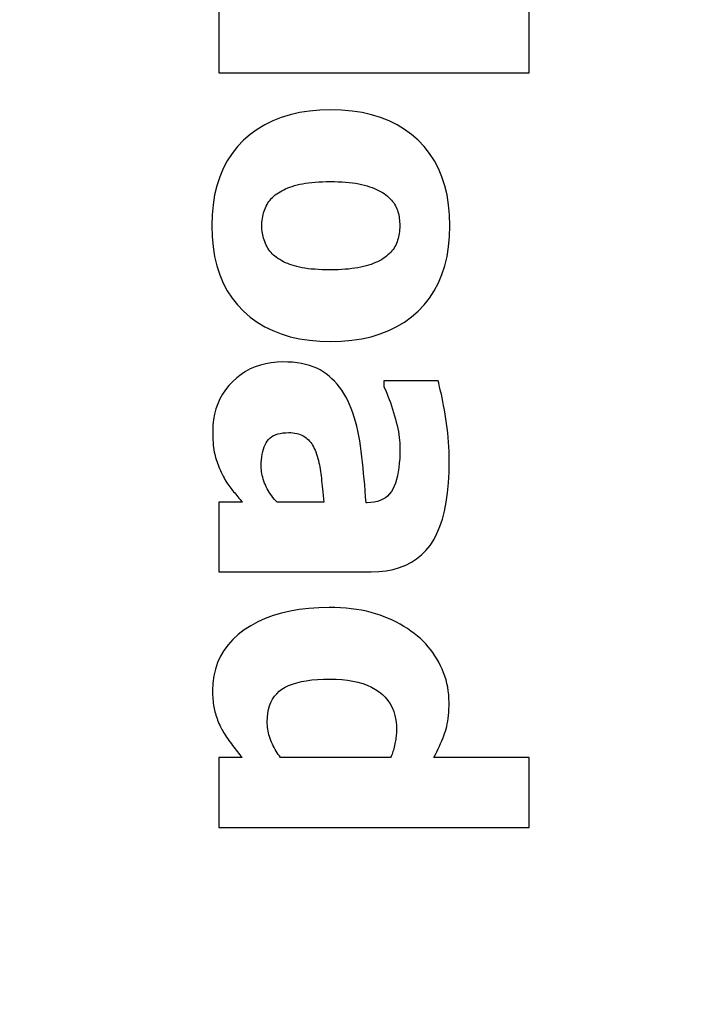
# Model space of a CAD drawing. Header units: millimetres. Extents: x -289 to 305, y -210 to 210.
# Tile 43 of 79: x -62.863 to -62.386, y 140.149 to 140.859. Entities that reach past the tile are written whole.
import ezdxf

# ---------------------------------------------------------------- set-up
doc = ezdxf.new("R2010")
doc.units = ezdxf.units.MM

# ---------------------------------------------------------------- blocks, each defined once
blk = doc.blocks.new('DTL0022')
at = {"color": 3, "linetype": 'Continuous'}
for p, q in [((-246.547745, -73.69165), (-246.547745, -74.39685)), ((-243.412766, -74.39685), (-243.412766, -73.69165)), ((-246.547745, -74.39685), (-243.412766, -74.39685)), ((-245.631226, -74.783813), (-245.731018, -74.799194)), ((-245.526718, -74.774658), (-245.631226, -74.783813)), ((-245.417465, -74.771484), (-245.526718, -74.774658)), ((-245.307083, -74.774658), (-245.417465, -74.771484)), ((-245.201599, -74.783813), (-245.307083, -74.774658)), ((-245.101013, -74.799194), (-245.201599, -74.783813)), ((-246.001953, -74.882202), (-246.082794, -74.922119)), ((-245.916367, -74.848388), (-246.001953, -74.882202)), ((-245.826065, -74.820678), (-245.916367, -74.848388)), ((-245.731018, -74.799194), (-245.826065, -74.820678)), ((-245.005325, -74.820678), (-245.101013, -74.799194)), ((-244.91452, -74.848388), (-245.005325, -74.820678)), ((-244.828629, -74.882202), (-244.91452, -74.848388)), ((-244.74762, -74.922119), (-244.828629, -74.882202)), ((-246.158905, -74.968139), (-246.230271, -75.020385)), ((-246.082794, -74.922119), (-246.158905, -74.968139)), ((-244.671509, -74.968139), (-244.74762, -74.922119)), ((-244.600296, -75.020385), (-244.671509, -74.968139)), ((-246.296906, -75.078735), (-246.357971, -75.1427)), ((-246.230271, -75.020385), (-246.296906, -75.078735)), ((-244.533981, -75.078735), (-244.600296, -75.020385)), ((-244.473313, -75.1427), (-244.533981, -75.078735)), ((-246.357971, -75.1427), (-246.412598, -75.211548)), ((-244.419022, -75.211548), (-244.473313, -75.1427)), ((-246.4608, -75.2854), (-246.502579, -75.364135)), ((-246.412598, -75.211548), (-246.4608, -75.2854)), ((-244.371124, -75.2854), (-244.419022, -75.211548)), ((-244.329605, -75.364135), (-244.371124, -75.2854)), ((-246.502579, -75.364135), (-246.537934, -75.447754)), ((-244.29448, -75.447754), (-244.329605, -75.364135)), ((-246.537934, -75.447754), (-246.566849, -75.536377)), ((-244.265732, -75.536377), (-244.29448, -75.447754)), ((-246.566849, -75.536377), (-246.58934, -75.629883)), ((-245.928772, -75.596801), (-245.910889, -75.586914)), ((-245.910889, -75.586914), (-245.891983, -75.577392)), ((-245.891983, -75.577392), (-245.87204, -75.568359)), ((-245.87204, -75.568359), (-245.851074, -75.559692)), ((-245.851074, -75.559692), (-245.829086, -75.551513)), ((-245.829086, -75.551513), (-245.806076, -75.543579)), ((-245.806076, -75.543579), (-245.782028, -75.536133)), ((-245.782028, -75.536133), (-245.756958, -75.529052)), ((-245.756958, -75.529052), (-245.73056, -75.522583)), ((-245.73056, -75.522583), (-245.702591, -75.516723)), ((-245.702591, -75.516723), (-245.67302, -75.511596)), ((-245.67302, -75.511596), (-245.641861, -75.507202)), ((-245.641861, -75.507202), (-245.609116, -75.503418)), ((-245.609116, -75.503418), (-245.574768, -75.500366)), ((-245.574768, -75.500366), (-245.538849, -75.497925)), ((-245.538849, -75.497925), (-245.501312, -75.496216)), ((-245.501312, -75.496216), (-245.462204, -75.495239)), ((-245.462204, -75.495239), (-245.421494, -75.494873)), ((-245.421494, -75.494873), (-245.380692, -75.495239)), ((-245.380692, -75.495239), (-245.341309, -75.496338)), ((-245.341309, -75.496338), (-245.30333, -75.498169)), ((-245.30333, -75.498169), (-245.266754, -75.50061)), ((-245.266754, -75.50061), (-245.231598, -75.503906)), ((-245.231598, -75.503906), (-245.197846, -75.507934)), ((-245.197846, -75.507934), (-245.165512, -75.512573)), ((-245.165512, -75.512573), (-245.134583, -75.518066)), ((-245.134583, -75.518066), (-245.105072, -75.52417)), ((-245.105072, -75.52417), (-245.076966, -75.531128)), ((-245.076966, -75.531128), (-245.050141, -75.538574)), ((-245.050141, -75.538574), (-245.024506, -75.546631)), ((-245.024506, -75.546631), (-245.000015, -75.555053)), ((-245.000015, -75.555053), (-244.976715, -75.563965)), ((-244.976715, -75.563965), (-244.954575, -75.573364)), ((-244.954575, -75.573364), (-244.933594, -75.583374)), ((-244.933594, -75.583374), (-244.913788, -75.59375)), ((-244.243378, -75.629883), (-244.265732, -75.536377)), ((-246.58934, -75.629883), (-246.605408, -75.728393)), ((-246.040512, -75.695556), (-246.02945, -75.681152)), ((-246.02945, -75.681152), (-246.017548, -75.667358)), ((-246.017548, -75.667358), (-246.004791, -75.654175)), ((-246.004791, -75.654175), (-245.991196, -75.641479)), ((-245.991196, -75.641479), (-245.976746, -75.629272)), ((-245.976746, -75.629272), (-245.961456, -75.617798)), ((-245.961456, -75.617798), (-245.945618, -75.607055)), ((-245.945618, -75.607055), (-245.928772, -75.596801)), ((-244.913788, -75.59375), (-244.895157, -75.604614)), ((-244.895157, -75.604614), (-244.877686, -75.615967)), ((-244.877686, -75.615967), (-244.861389, -75.627807)), ((-244.861389, -75.627807), (-244.845398, -75.640869)), ((-244.845398, -75.640869), (-244.830475, -75.654052)), ((-244.830475, -75.654052), (-244.81662, -75.667602)), ((-244.81662, -75.667602), (-244.803848, -75.681274)), ((-244.803848, -75.681274), (-244.79213, -75.695312)), ((-244.227417, -75.728393), (-244.243378, -75.629883)), ((-246.605408, -75.728393), (-246.615051, -75.831787)), ((-246.089356, -75.793335), (-246.083191, -75.775879)), ((-246.083191, -75.775879), (-246.076294, -75.758789)), ((-246.076294, -75.758789), (-246.068619, -75.742187)), ((-246.068619, -75.742187), (-246.060089, -75.726074)), ((-246.060089, -75.726074), (-246.05072, -75.710571)), ((-246.05072, -75.710571), (-246.040512, -75.695556)), ((-244.79213, -75.695312), (-244.781479, -75.709594)), ((-244.781479, -75.709594), (-244.771897, -75.723999)), ((-244.771897, -75.723999), (-244.763382, -75.738769)), ((-244.763382, -75.738769), (-244.755936, -75.753662)), ((-244.755936, -75.753662), (-244.749558, -75.768799)), ((-244.749558, -75.768799), (-244.744019, -75.784301)), ((-244.744019, -75.784301), (-244.739044, -75.800171)), ((-244.217835, -75.831787), (-244.227417, -75.728393)), ((-246.615051, -75.831787), (-246.618271, -75.940063)), ((-246.111115, -75.905761), (-246.109299, -75.886108)), ((-246.109299, -75.886108), (-246.106751, -75.866821)), ((-246.106751, -75.866821), (-246.103485, -75.8479)), ((-246.103485, -75.8479), (-246.099503, -75.829345)), ((-246.099503, -75.829345), (-246.094788, -75.811157)), ((-246.094788, -75.811157), (-246.089356, -75.793335)), ((-244.739044, -75.800171), (-244.734665, -75.816406)), ((-244.734665, -75.816406), (-244.730866, -75.833008)), ((-244.730866, -75.833008), (-244.727646, -75.849975)), ((-244.727646, -75.849975), (-244.725022, -75.867309)), ((-244.725022, -75.867309), (-244.722977, -75.884887)), ((-244.722977, -75.884887), (-244.721512, -75.902954)), ((-244.214646, -75.940063), (-244.217835, -75.831787)), ((-246.618271, -75.940063), (-246.615051, -76.049194)), ((-246.112564, -75.946167), (-246.112198, -75.925781)), ((-246.112198, -75.963134), (-246.112564, -75.946167)), ((-246.112198, -75.925781), (-246.111115, -75.905761)), ((-246.111115, -75.980102), (-246.112198, -75.963134)), ((-246.109299, -75.997192), (-246.111115, -75.980102)), ((-244.72168, -75.979492), (-244.723343, -75.998535)), ((-244.720688, -75.960083), (-244.72168, -75.979492)), ((-244.721512, -75.902954), (-244.720642, -75.921386)), ((-244.720352, -75.940063), (-244.720688, -75.960083)), ((-244.720642, -75.921386), (-244.720352, -75.940063)), ((-244.21785, -76.048828), (-244.214646, -75.940063)), ((-246.615051, -76.049194), (-246.605408, -76.153198)), ((-246.106751, -76.014282), (-246.109299, -75.997192)), ((-246.103485, -76.031494), (-246.106751, -76.014282)), ((-246.099503, -76.048828), (-246.103485, -76.031494)), ((-246.094788, -76.066162), (-246.099503, -76.048828)), ((-246.089356, -76.083496), (-246.094788, -76.066162)), ((-246.083191, -76.100952), (-246.089356, -76.083496)), ((-244.736633, -76.070312), (-244.741623, -76.087158)), ((-244.732315, -76.052978), (-244.736633, -76.070312)), ((-244.728653, -76.035278), (-244.732315, -76.052978)), ((-244.725662, -76.017212), (-244.728653, -76.035278)), ((-244.723343, -75.998535), (-244.725662, -76.017212)), ((-244.227493, -76.152588), (-244.21785, -76.048828)), ((-246.605408, -76.153198), (-246.58934, -76.252197)), ((-246.076294, -76.118408), (-246.083191, -76.100952)), ((-246.06868, -76.13562), (-246.076294, -76.118408)), ((-246.060333, -76.152099), (-246.06868, -76.13562)), ((-246.05127, -76.167846), (-246.060333, -76.152099)), ((-246.041474, -76.182861), (-246.05127, -76.167846)), ((-246.03096, -76.197265), (-246.041474, -76.182861)), ((-244.788407, -76.179687), (-244.799683, -76.193969)), ((-244.778168, -76.165161), (-244.788407, -76.179687)), ((-244.768952, -76.150268), (-244.778168, -76.165161)), ((-244.760758, -76.135009), (-244.768952, -76.150268)), ((-244.753586, -76.119384), (-244.760758, -76.135009)), ((-244.747284, -76.103515), (-244.753586, -76.119384)), ((-244.741623, -76.087158), (-244.747284, -76.103515)), ((-244.243561, -76.25122), (-244.227493, -76.152588)), ((-246.58934, -76.252197), (-246.566849, -76.346069)), ((-246.019715, -76.210937), (-246.03096, -76.197265)), ((-246.007752, -76.223877), (-246.019715, -76.210937)), ((-245.995056, -76.236084), (-246.007752, -76.223877)), ((-245.981644, -76.247558), (-245.995056, -76.236084)), ((-245.967499, -76.258423), (-245.981644, -76.247558)), ((-245.949814, -76.27063), (-245.967499, -76.258423)), ((-245.931427, -76.282226), (-245.949814, -76.27063)), ((-245.912338, -76.293213), (-245.931427, -76.282226)), ((-244.905823, -76.282837), (-244.924622, -76.293213)), ((-244.888107, -76.27185), (-244.905823, -76.282837)), ((-244.87146, -76.260498), (-244.888107, -76.27185)), ((-244.855042, -76.247802), (-244.87146, -76.260498)), ((-244.839661, -76.234863), (-244.855042, -76.247802)), ((-244.825302, -76.221557), (-244.839661, -76.234863)), ((-244.811981, -76.207885), (-244.825302, -76.221557)), ((-244.799683, -76.193969), (-244.811981, -76.207885)), ((-244.266052, -76.34497), (-244.243561, -76.25122)), ((-246.566849, -76.346069), (-246.537934, -76.434936)), ((-245.892548, -76.303589), (-245.912338, -76.293213)), ((-245.87204, -76.313354), (-245.892548, -76.303589)), ((-245.850846, -76.322509), (-245.87204, -76.313354)), ((-245.828934, -76.331054), (-245.850846, -76.322509)), ((-245.80632, -76.338989), (-245.828934, -76.331054)), ((-245.78299, -76.346435), (-245.80632, -76.338989)), ((-245.758972, -76.353149), (-245.78299, -76.346435)), ((-245.733658, -76.359253), (-245.758972, -76.353149)), ((-245.706467, -76.364746), (-245.733658, -76.359253)), ((-245.677399, -76.369629), (-245.706467, -76.364746)), ((-245.646454, -76.373779), (-245.677399, -76.369629)), ((-245.613648, -76.377319), (-245.646454, -76.373779)), ((-245.578964, -76.380249), (-245.613648, -76.377319)), ((-245.542404, -76.382446), (-245.578964, -76.380249)), ((-245.503983, -76.384033), (-245.542404, -76.382446)), ((-245.306687, -76.382324), (-245.343598, -76.384033)), ((-245.271103, -76.380005), (-245.306687, -76.382324)), ((-245.236893, -76.377075), (-245.271103, -76.380005)), ((-245.20401, -76.373413), (-245.236893, -76.377075)), ((-245.172501, -76.36914), (-245.20401, -76.373413)), ((-245.142319, -76.364135), (-245.172501, -76.36914)), ((-245.11351, -76.358398), (-245.142319, -76.364135)), ((-245.086029, -76.352173), (-245.11351, -76.358398)), ((-245.059769, -76.345215), (-245.086029, -76.352173)), ((-245.034577, -76.337768), (-245.059769, -76.345215)), ((-245.010452, -76.329956), (-245.034577, -76.337768)), ((-244.987381, -76.321533), (-245.010452, -76.329956)), ((-244.965393, -76.312622), (-244.987381, -76.321533)), ((-244.944473, -76.303222), (-244.965393, -76.312622)), ((-244.924622, -76.293213), (-244.944473, -76.303222)), ((-244.294983, -76.433716), (-244.266052, -76.34497)), ((-246.537934, -76.434936), (-246.502579, -76.518799)), ((-245.463669, -76.385009), (-245.503983, -76.384033)), ((-245.421494, -76.385376), (-245.463669, -76.385009)), ((-245.381867, -76.385009), (-245.421494, -76.385376)), ((-245.343598, -76.384033), (-245.381867, -76.385009)), ((-244.330322, -76.517456), (-244.294983, -76.433716)), ((-246.502579, -76.518799), (-246.4608, -76.597534)), ((-244.372101, -76.596191), (-244.330322, -76.517456)), ((-246.4608, -76.597534), (-246.412598, -76.671264)), ((-246.412598, -76.671264), (-246.357971, -76.739868)), ((-244.474945, -76.738647), (-244.420304, -76.669922)), ((-244.420304, -76.669922), (-244.372101, -76.596191)), ((-246.357971, -76.739868), (-246.296906, -76.803467)), ((-244.535996, -76.80249), (-244.474945, -76.738647)), ((-246.296906, -76.803467), (-246.230271, -76.86145)), ((-246.230271, -76.86145), (-246.158905, -76.91333)), ((-244.674088, -76.912719), (-244.602661, -76.860595)), ((-244.602661, -76.860595), (-244.535996, -76.80249)), ((-246.158905, -76.91333), (-246.082794, -76.959106)), ((-246.082794, -76.959106), (-246.001953, -76.998779)), ((-244.831284, -76.998413), (-244.750305, -76.958618)), ((-244.750305, -76.958618), (-244.674088, -76.912719)), ((-246.001953, -76.998779), (-245.916367, -77.032348)), ((-245.916367, -77.032348), (-245.826065, -77.059814)), ((-245.826065, -77.059814), (-245.731018, -77.081176)), ((-245.10289, -77.081176), (-245.007569, -77.059692)), ((-245.007569, -77.059692), (-244.917038, -77.032104)), ((-244.917038, -77.032104), (-244.831284, -76.998413)), ((-245.731018, -77.081176), (-245.631226, -77.096435)), ((-245.631226, -77.096435), (-245.526718, -77.105591)), ((-245.526718, -77.105591), (-245.417465, -77.108642)), ((-245.417465, -77.108642), (-245.307831, -77.105591)), ((-245.307831, -77.105591), (-245.202973, -77.096435)), ((-245.202973, -77.096435), (-245.10289, -77.081176)), ((-246.179047, -77.363769), (-246.228775, -77.38562)), ((-246.127228, -77.345947), (-246.179047, -77.363769)), ((-246.073319, -77.332031), (-246.127228, -77.345947)), ((-246.017304, -77.322143), (-246.073319, -77.332031)), ((-245.959198, -77.316162), (-246.017304, -77.322143)), ((-245.898987, -77.314209), (-245.959198, -77.316162)), ((-245.849594, -77.315185), (-245.898987, -77.314209)), ((-245.802124, -77.318237), (-245.849594, -77.315185)), ((-245.756592, -77.323242), (-245.802124, -77.318237)), ((-245.712982, -77.330322), (-245.756592, -77.323242)), ((-245.671326, -77.339355), (-245.712982, -77.330322)), ((-245.631592, -77.350464), (-245.671326, -77.339355)), ((-245.593796, -77.363525), (-245.631592, -77.350464)), ((-245.557938, -77.378662), (-245.593796, -77.363525)), ((-246.365372, -77.474975), (-246.406723, -77.512695)), ((-246.32193, -77.441162), (-246.365372, -77.474975)), ((-246.276398, -77.411377), (-246.32193, -77.441162)), ((-246.228775, -77.38562), (-246.276398, -77.411377)), ((-245.524002, -77.395752), (-245.557938, -77.378662)), ((-245.492005, -77.414917), (-245.524002, -77.395752)), ((-245.461624, -77.435913), (-245.492005, -77.414917)), ((-245.432526, -77.45874), (-245.461624, -77.435913)), ((-245.404724, -77.483398), (-245.432526, -77.45874)), ((-246.444992, -77.553344), (-246.479248, -77.596069)), ((-246.406723, -77.512695), (-246.444992, -77.553344)), ((-245.37822, -77.509643), (-245.404724, -77.483398)), ((-245.352982, -77.537842), (-245.37822, -77.509643)), ((-245.329056, -77.567749), (-245.352982, -77.537842)), ((-245.306412, -77.599365), (-245.329056, -77.567749)), ((-244.333512, -77.50354), (-244.879517, -77.50354)), ((-244.879517, -77.50354), (-244.879517, -77.563965)), ((-244.879517, -77.563965), (-244.865662, -77.595947)), ((-244.327362, -77.525879), (-244.333512, -77.50354)), ((-244.320984, -77.550659), (-244.327362, -77.525879)), ((-244.314377, -77.578003), (-244.320984, -77.550659)), ((-246.509476, -77.640869), (-246.53566, -77.687744)), ((-246.479248, -77.596069), (-246.509476, -77.640869)), ((-245.28505, -77.632812), (-245.306412, -77.599365)), ((-245.264984, -77.668091), (-245.28505, -77.632812)), ((-245.246201, -77.705078), (-245.264984, -77.668091)), ((-244.865662, -77.595947), (-244.85231, -77.628051)), ((-244.85231, -77.628051), (-244.839478, -77.660278)), ((-244.839478, -77.660278), (-244.827133, -77.692627)), ((-244.307556, -77.608032), (-244.314377, -77.578003)), ((-244.300522, -77.640625), (-244.307556, -77.608032)), ((-244.293259, -77.675659), (-244.300522, -77.640625)), ((-246.557831, -77.736572), (-246.575958, -77.787475)), ((-246.53566, -77.687744), (-246.557831, -77.736572)), ((-245.228241, -77.74414), (-245.246201, -77.705078)), ((-245.211395, -77.784546), (-245.228241, -77.74414)), ((-244.827133, -77.692627), (-244.815293, -77.725219)), ((-244.815293, -77.725219), (-244.803955, -77.757934)), ((-244.803955, -77.757934), (-244.793137, -77.790771)), ((-244.285767, -77.713379), (-244.293259, -77.675659)), ((-244.278061, -77.753784), (-244.285767, -77.713379)), ((-244.270142, -77.796631), (-244.278061, -77.753784)), ((-246.590058, -77.840332), (-246.600128, -77.895263)), ((-246.575958, -77.787475), (-246.590058, -77.840332)), ((-245.195679, -77.82666), (-245.211395, -77.784546)), ((-245.181091, -77.870117), (-245.195679, -77.82666)), ((-245.167633, -77.915039), (-245.181091, -77.870117)), ((-244.793137, -77.790771), (-244.782807, -77.823852)), ((-244.782807, -77.823852), (-244.77298, -77.857055)), ((-244.77298, -77.857055), (-244.763672, -77.890381)), ((-244.261994, -77.842041), (-244.270142, -77.796631)), ((-244.254135, -77.888794), (-244.261994, -77.842041)), ((-246.606186, -77.95227), (-246.6082, -78.011352)), ((-246.600128, -77.895263), (-246.606186, -77.95227)), ((-245.155304, -77.961548), (-245.167633, -77.915039)), ((-245.144104, -78.009521), (-245.155304, -77.961548)), ((-244.763672, -77.890381), (-244.755051, -77.923462)), ((-244.755051, -77.923462), (-244.747345, -77.955566)), ((-244.747345, -77.955566), (-244.740555, -77.986938)), ((-244.247116, -77.935669), (-244.254135, -77.888794)), ((-244.240921, -77.982666), (-244.247116, -77.935669)), ((-246.6082, -78.011352), (-246.607956, -78.042846)), ((-246.607956, -78.042846), (-246.607224, -78.072876)), ((-246.031403, -78.082275), (-246.014527, -78.069336)), ((-246.014527, -78.069336), (-245.995667, -78.058227)), ((-245.995667, -78.058227), (-245.974793, -78.048828)), ((-245.974793, -78.048828), (-245.951935, -78.041137)), ((-245.951935, -78.041137), (-245.927094, -78.035156)), ((-245.927094, -78.035156), (-245.900238, -78.030883)), ((-245.900238, -78.030883), (-245.871399, -78.02832)), ((-245.871399, -78.02832), (-245.840561, -78.027466)), ((-245.840561, -78.027466), (-245.819245, -78.027954)), ((-245.819245, -78.027954), (-245.798783, -78.029419)), ((-245.798783, -78.029419), (-245.77919, -78.031982)), ((-245.77919, -78.031982), (-245.760452, -78.035644)), ((-245.760452, -78.035644), (-245.7426, -78.040283)), ((-245.7426, -78.040283), (-245.725601, -78.045898)), ((-245.725601, -78.045898), (-245.709473, -78.052612)), ((-245.709473, -78.052612), (-245.694214, -78.060302)), ((-245.694214, -78.060302), (-245.67981, -78.069092)), ((-245.67981, -78.069092), (-245.66629, -78.078735)), ((-245.134018, -78.05896), (-245.144104, -78.009521)), ((-245.125076, -78.109985), (-245.134018, -78.05896)), ((-244.740555, -77.986938), (-244.73465, -78.017456)), ((-244.73465, -78.017456), (-244.729675, -78.047119)), ((-244.729675, -78.047119), (-244.725586, -78.075805)), ((-244.23555, -78.029663), (-244.240921, -77.982666)), ((-244.231018, -78.076782), (-244.23555, -78.029663)), ((-246.607224, -78.072876), (-246.606018, -78.101562)), ((-246.606018, -78.101562), (-246.604325, -78.128784)), ((-246.604325, -78.128784), (-246.602143, -78.154541)), ((-246.602143, -78.154541), (-246.599487, -78.178955)), ((-246.089478, -78.171753), (-246.080567, -78.150512)), ((-246.080567, -78.150512), (-246.070465, -78.130981)), ((-246.070465, -78.130981), (-246.059174, -78.113037)), ((-246.059174, -78.113037), (-246.04628, -78.096801)), ((-246.04628, -78.096801), (-246.031403, -78.082275)), ((-245.66629, -78.078735), (-245.653519, -78.089477)), ((-245.653519, -78.089477), (-245.641419, -78.100952)), ((-245.641419, -78.100952), (-245.62999, -78.113281)), ((-245.62999, -78.113281), (-245.619217, -78.126465)), ((-245.619217, -78.126465), (-245.609116, -78.140503)), ((-245.609116, -78.140503), (-245.599671, -78.155273)), ((-245.599671, -78.155273), (-245.590897, -78.17102)), ((-245.590897, -78.17102), (-245.582794, -78.187378)), ((-245.117264, -78.162353), (-245.125076, -78.109985)), ((-245.110169, -78.215942), (-245.117264, -78.162353)), ((-244.725586, -78.075805), (-244.722412, -78.103759)), ((-244.722412, -78.103759), (-244.720154, -78.130859)), ((-244.720154, -78.130859), (-244.718796, -78.157104)), ((-244.718796, -78.157104), (-244.718338, -78.182495)), ((-244.227295, -78.124023), (-244.231018, -78.076782)), ((-244.224396, -78.171264), (-244.227295, -78.124023)), ((-246.599487, -78.178955), (-246.596344, -78.201904)), ((-246.596344, -78.201904), (-246.592728, -78.223388)), ((-246.592728, -78.223388), (-246.588608, -78.24353)), ((-246.588608, -78.24353), (-246.584015, -78.262085)), ((-246.584015, -78.262085), (-246.578964, -78.280151)), ((-246.113251, -78.272949), (-246.109101, -78.245117)), ((-246.109101, -78.245117), (-246.103745, -78.219116)), ((-246.103745, -78.219116), (-246.097214, -78.19458)), ((-246.097214, -78.19458), (-246.089478, -78.171753)), ((-245.582794, -78.187378), (-245.575348, -78.204712)), ((-245.575348, -78.204712), (-245.568573, -78.2229)), ((-245.568573, -78.2229), (-245.561173, -78.244262)), ((-245.561173, -78.244262), (-245.55426, -78.265747)), ((-245.55426, -78.265747), (-245.547867, -78.287231)), ((-245.103394, -78.270385), (-245.110169, -78.215942)), ((-245.096955, -78.325561), (-245.103394, -78.270385)), ((-244.719055, -78.236328), (-244.721192, -78.287475)), ((-244.718338, -78.182495), (-244.719055, -78.236328)), ((-244.222336, -78.218628), (-244.224396, -78.171264)), ((-244.2211, -78.265991), (-244.222336, -78.218628)), ((-244.220688, -78.313476), (-244.2211, -78.265991)), ((-246.578964, -78.280151), (-246.573456, -78.298217)), ((-246.573456, -78.298217), (-246.56752, -78.316406)), ((-246.56752, -78.316406), (-246.561127, -78.334717)), ((-246.561127, -78.334717), (-246.554306, -78.353027)), ((-246.554306, -78.353027), (-246.547028, -78.371582)), ((-246.118607, -78.365844), (-246.118012, -78.333252)), ((-246.118179, -78.384521), (-246.118607, -78.365844)), ((-246.118012, -78.333252), (-246.116226, -78.302246)), ((-246.116226, -78.302246), (-246.113251, -78.272949)), ((-245.547867, -78.287231), (-245.541977, -78.30896)), ((-245.541977, -78.30896), (-245.536591, -78.330688)), ((-245.536591, -78.330688), (-245.531693, -78.352417)), ((-245.531693, -78.352417), (-245.527313, -78.374267)), ((-245.09082, -78.381592), (-245.096955, -78.325561)), ((-244.724777, -78.335693), (-244.729782, -78.381347)), ((-244.721192, -78.287475), (-244.724777, -78.335693)), ((-244.222626, -78.427246), (-244.220688, -78.313476)), ((-246.547028, -78.371582), (-246.539307, -78.390136)), ((-246.539307, -78.390136), (-246.531143, -78.408813)), ((-246.531143, -78.408813), (-246.522553, -78.427612)), ((-246.522553, -78.427612), (-246.513504, -78.446533)), ((-246.513504, -78.446533), (-246.50383, -78.465454)), ((-246.50383, -78.465454), (-246.494156, -78.483642)), ((-246.116913, -78.403076), (-246.118179, -78.384521)), ((-246.114792, -78.421875), (-246.116913, -78.403076)), ((-246.111832, -78.440674), (-246.114792, -78.421875)), ((-246.108032, -78.459594), (-246.111832, -78.440674)), ((-246.103378, -78.478515), (-246.108032, -78.459594)), ((-245.527313, -78.374267), (-245.523438, -78.39624)), ((-245.523438, -78.39624), (-245.520065, -78.418335)), ((-245.520065, -78.418335), (-245.517197, -78.440429)), ((-245.517197, -78.440429), (-245.514527, -78.463257)), ((-245.514527, -78.463257), (-245.511749, -78.487549)), ((-245.085022, -78.438476), (-245.09082, -78.381592)), ((-245.079544, -78.496093), (-245.085022, -78.438476)), ((-244.74408, -78.464111), (-244.753388, -78.501342)), ((-244.736221, -78.424072), (-244.74408, -78.464111)), ((-244.729782, -78.381347), (-244.736221, -78.424072)), ((-244.228455, -78.534546), (-244.222626, -78.427246)), ((-246.494156, -78.483642), (-246.484482, -78.500976)), ((-246.484482, -78.500976), (-246.474823, -78.517578)), ((-246.474823, -78.517578), (-246.465149, -78.533325)), ((-246.465149, -78.533325), (-246.455475, -78.54834)), ((-246.455475, -78.54834), (-246.445801, -78.562622)), ((-246.445801, -78.562622), (-246.436127, -78.57605)), ((-246.09787, -78.49768), (-246.103378, -78.478515)), ((-246.091522, -78.516723), (-246.09787, -78.49768)), ((-246.084336, -78.53601), (-246.091522, -78.516723)), ((-246.076294, -78.555298), (-246.084336, -78.53601)), ((-246.06749, -78.574463), (-246.076294, -78.555298)), ((-245.511749, -78.487549), (-245.508881, -78.513061)), ((-245.508881, -78.513061), (-245.505905, -78.540039)), ((-245.505905, -78.540039), (-245.502838, -78.568359)), ((-245.502838, -78.568359), (-245.499664, -78.598022)), ((-245.074387, -78.554443), (-245.079544, -78.496093)), ((-245.06955, -78.613769), (-245.074387, -78.554443)), ((-244.776276, -78.567627), (-244.789856, -78.596557)), ((-244.764115, -78.535888), (-244.776276, -78.567627)), ((-244.753388, -78.501342), (-244.764115, -78.535888)), ((-244.23819, -78.635498), (-244.228455, -78.534546)), ((-246.436127, -78.57605), (-246.426468, -78.588745)), ((-246.426468, -78.588745), (-246.416794, -78.600586)), ((-246.416794, -78.600586), (-246.406998, -78.612304)), ((-246.406998, -78.612304), (-246.396958, -78.624145)), ((-246.396958, -78.624145), (-246.386688, -78.636474)), ((-246.386688, -78.636474), (-246.376175, -78.648925)), ((-246.376175, -78.648925), (-246.365418, -78.661865)), ((-246.365418, -78.661865), (-246.354416, -78.674926)), ((-246.057999, -78.593261), (-246.06749, -78.574463)), ((-246.047821, -78.611694), (-246.057999, -78.593261)), ((-246.036972, -78.62976), (-246.047821, -78.611694)), ((-246.025421, -78.647461), (-246.036972, -78.62976)), ((-246.013184, -78.664795), (-246.025421, -78.647461)), ((-246.000275, -78.681762), (-246.013184, -78.664795)), ((-245.499664, -78.598022), (-245.496384, -78.62915)), ((-245.496384, -78.62915), (-245.493012, -78.661621)), ((-245.493012, -78.661621), (-245.489548, -78.695434)), ((-245.065033, -78.673706), (-245.06955, -78.613769)), ((-244.843201, -78.666992), (-244.865616, -78.684936)), ((-244.823105, -78.64624), (-244.843201, -78.666992)), ((-244.805329, -78.622802), (-244.823105, -78.64624)), ((-244.789856, -78.596557), (-244.805329, -78.622802)), ((-244.251801, -78.730224), (-244.23819, -78.635498)), ((-246.307999, -78.730591), (-246.547745, -78.730591)), ((-246.547745, -78.730591), (-246.547745, -79.431762)), ((-246.354416, -78.674926), (-246.34317, -78.688354)), ((-246.34317, -78.688354), (-246.33168, -78.702148)), ((-246.33168, -78.702148), (-246.319962, -78.716186)), ((-246.319962, -78.716186), (-246.307999, -78.730591)), ((-245.986679, -78.698364), (-246.000275, -78.681762)), ((-245.972397, -78.714721), (-245.986679, -78.698364)), ((-245.957428, -78.730591), (-245.972397, -78.714721)), ((-245.485962, -78.730591), (-245.957428, -78.730591)), ((-245.489548, -78.695434), (-245.485962, -78.730591)), ((-245.060852, -78.734619), (-245.065033, -78.673706)), ((-245.048752, -78.734619), (-245.060852, -78.734619)), ((-245.012436, -78.733276), (-245.048752, -78.734619)), ((-244.97844, -78.729126), (-245.012436, -78.733276)), ((-244.946762, -78.722168), (-244.97844, -78.729126)), ((-244.917389, -78.712524), (-244.946762, -78.722168)), ((-244.890351, -78.700073), (-244.917389, -78.712524)), ((-244.865616, -78.684936), (-244.890351, -78.700073)), ((-244.269287, -78.818481), (-244.251801, -78.730224)), ((-244.29068, -78.90039), (-244.269287, -78.818481)), ((-244.315949, -78.976074), (-244.29068, -78.90039)), ((-244.378174, -79.108154), (-244.345123, -79.045288)), ((-244.345123, -79.045288), (-244.315949, -78.976074)), ((-244.415116, -79.164795), (-244.378174, -79.108154)), ((-244.550171, -79.300903), (-244.501068, -79.260864)), ((-244.501068, -79.260864), (-244.45604, -79.215454)), ((-244.45604, -79.215454), (-244.415116, -79.164795)), ((-244.66066, -79.36499), (-244.603378, -79.335571)), ((-244.603378, -79.335571), (-244.550171, -79.300903)), ((-246.547745, -79.431762), (-245.008469, -79.431762)), ((-245.008469, -79.431762), (-244.930725, -79.429077)), ((-244.930725, -79.429077), (-244.857071, -79.42102)), ((-244.857071, -79.42102), (-244.787506, -79.407715)), ((-244.787506, -79.407715), (-244.722046, -79.389038)), ((-244.722046, -79.389038), (-244.66066, -79.36499)), ((-245.915619, -79.848755), (-245.999085, -79.873535)), ((-245.827835, -79.828491), (-245.915619, -79.848755)), ((-245.735733, -79.812622), (-245.827835, -79.828491)), ((-245.639328, -79.801391), (-245.735733, -79.812622)), ((-245.538605, -79.794677), (-245.639328, -79.801391)), ((-245.433579, -79.792358), (-245.538605, -79.794677)), ((-245.375138, -79.793091), (-245.433579, -79.792358)), ((-245.318253, -79.79541), (-245.375138, -79.793091)), ((-245.262955, -79.799194), (-245.318253, -79.79541)), ((-245.209213, -79.804565), (-245.262955, -79.799194)), ((-245.157059, -79.811523), (-245.209213, -79.804565)), ((-245.106461, -79.819946), (-245.157059, -79.811523)), ((-245.057434, -79.829834), (-245.106461, -79.819946)), ((-245.009995, -79.841308), (-245.057434, -79.829834)), ((-244.964112, -79.85437), (-245.009995, -79.841308)), ((-244.919815, -79.868896), (-244.964112, -79.85437)), ((-246.153092, -79.936767), (-246.223633, -79.975097)), ((-246.078247, -79.902954), (-246.153092, -79.936767)), ((-245.999085, -79.873535), (-246.078247, -79.902954)), ((-244.876862, -79.884765), (-244.919815, -79.868896)), ((-244.835037, -79.901855), (-244.876862, -79.884765)), ((-244.794327, -79.920166), (-244.835037, -79.901855)), ((-244.754761, -79.939575), (-244.794327, -79.920166)), ((-244.716324, -79.960083), (-244.754761, -79.939575)), ((-246.289856, -80.018066), (-246.350723, -80.064697)), ((-246.223633, -79.975097), (-246.289856, -80.018066)), ((-244.679001, -79.981811), (-244.716324, -79.960083)), ((-244.642822, -80.00476), (-244.679001, -79.981811)), ((-244.607758, -80.028808), (-244.642822, -80.00476)), ((-244.573837, -80.054077), (-244.607758, -80.028808)), ((-244.541031, -80.080444), (-244.573837, -80.054077)), ((-246.405182, -80.114746), (-246.453232, -80.167968)), ((-246.350723, -80.064697), (-246.405182, -80.114746)), ((-244.512238, -80.105591), (-244.541031, -80.080444)), ((-244.484665, -80.131714), (-244.512238, -80.105591)), ((-244.458313, -80.158935), (-244.484665, -80.131714)), ((-246.494888, -80.224365), (-246.530121, -80.283935)), ((-246.453232, -80.167968), (-246.494888, -80.224365)), ((-244.433197, -80.187133), (-244.458313, -80.158935)), ((-244.409317, -80.21643), (-244.433197, -80.187133)), ((-244.386658, -80.246826), (-244.409317, -80.21643)), ((-244.365235, -80.278198), (-244.386658, -80.246826)), ((-246.55896, -80.346801), (-246.581375, -80.412964)), ((-246.530121, -80.283935), (-246.55896, -80.346801)), ((-244.345032, -80.310669), (-244.365235, -80.278198)), ((-244.326065, -80.344116), (-244.345032, -80.310669)), ((-244.308335, -80.378662), (-244.326065, -80.344116)), ((-246.581375, -80.412964), (-246.597397, -80.482177)), ((-244.292053, -80.41394), (-244.308335, -80.378662)), ((-244.277497, -80.449585), (-244.292053, -80.41394)), ((-244.264664, -80.485595), (-244.277497, -80.449585)), ((-246.60701, -80.554809), (-246.610214, -80.630493)), ((-246.597397, -80.482177), (-246.60701, -80.554809)), ((-245.802933, -80.563476), (-245.760132, -80.550293)), ((-245.760132, -80.550293), (-245.713638, -80.539062)), ((-245.713638, -80.539062), (-245.663422, -80.529907)), ((-245.663422, -80.529907), (-245.609513, -80.522827)), ((-245.609513, -80.522827), (-245.55188, -80.5177)), ((-245.55188, -80.5177), (-245.490555, -80.514648)), ((-245.490555, -80.514648), (-245.425522, -80.513672)), ((-245.425522, -80.513672), (-245.363266, -80.514892)), ((-245.363266, -80.514892), (-245.303833, -80.518799)), ((-245.303833, -80.518799), (-245.247208, -80.525146)), ((-245.247208, -80.525146), (-245.193421, -80.534179)), ((-245.193421, -80.534179), (-245.142441, -80.545654)), ((-245.142441, -80.545654), (-245.094284, -80.559692)), ((-244.253525, -80.522094), (-244.264664, -80.485595)), ((-244.24411, -80.55896), (-244.253525, -80.522094)), ((-246.610214, -80.630493), (-246.610001, -80.653198)), ((-246.610001, -80.653198), (-246.609406, -80.675171)), ((-245.962738, -80.661133), (-245.937393, -80.636963)), ((-245.937393, -80.636963), (-245.909073, -80.615356)), ((-245.909073, -80.615356), (-245.877396, -80.596069)), ((-245.877396, -80.596069), (-245.842011, -80.578735)), ((-245.842011, -80.578735), (-245.802933, -80.563476)), ((-245.094284, -80.559692), (-245.048966, -80.576294)), ((-245.048966, -80.576294), (-245.006455, -80.595581)), ((-245.006455, -80.595581), (-244.966751, -80.617309)), ((-244.966751, -80.617309), (-244.929886, -80.641601)), ((-244.929886, -80.641601), (-244.896195, -80.668457)), ((-244.236405, -80.596313), (-244.24411, -80.55896)), ((-244.230408, -80.633911), (-244.236405, -80.596313)), ((-244.22612, -80.671997), (-244.230408, -80.633911)), ((-246.609406, -80.675171), (-246.608399, -80.696533)), ((-246.608399, -80.696533), (-246.60698, -80.717163)), ((-246.60698, -80.717163), (-246.605179, -80.737304)), ((-246.605179, -80.737304), (-246.602951, -80.756714)), ((-246.034302, -80.782837), (-246.020889, -80.748657)), ((-246.020889, -80.748657), (-246.004486, -80.716919)), ((-246.004486, -80.716919), (-245.985108, -80.687744)), ((-245.985108, -80.687744), (-245.962738, -80.661133)), ((-244.896195, -80.668457), (-244.866059, -80.697754)), ((-244.866059, -80.697754), (-244.839462, -80.729736)), ((-244.839462, -80.729736), (-244.816422, -80.764038)), ((-244.223557, -80.710449), (-244.22612, -80.671997)), ((-244.222702, -80.749389), (-244.223557, -80.710449)), ((-244.223068, -80.784179), (-244.222702, -80.749389)), ((-246.602951, -80.756714), (-246.600342, -80.775512)), ((-246.600342, -80.775512), (-246.597321, -80.793579)), ((-246.597321, -80.793579), (-246.593888, -80.811157)), ((-246.593888, -80.811157), (-246.590058, -80.828003)), ((-246.590058, -80.828003), (-246.585831, -80.844482)), ((-246.585831, -80.844482), (-246.581192, -80.861084)), ((-246.0522, -80.858764), (-246.044739, -80.81958)), ((-246.044739, -80.81958), (-246.034302, -80.782837)), ((-244.816422, -80.764038), (-244.796906, -80.801025)), ((-244.796906, -80.801025), (-244.78096, -80.840454)), ((-244.78096, -80.840454), (-244.76854, -80.882446)), ((-244.228668, -80.881103), (-244.226059, -80.850097)), ((-244.226059, -80.850097), (-244.224198, -80.817749)), ((-244.224198, -80.817749), (-244.223068, -80.784179)), ((-246.581192, -80.861084), (-246.576157, -80.877685)), ((-246.576157, -80.877685), (-246.570725, -80.894409)), ((-246.570725, -80.894409), (-246.564881, -80.91101)), ((-246.564881, -80.91101), (-246.558624, -80.927856)), ((-246.558624, -80.927856), (-246.551987, -80.94458)), ((-246.551987, -80.94458), (-246.544937, -80.961425)), ((-246.058167, -80.944824), (-246.056671, -80.900512)), ((-246.0578, -80.963379), (-246.058167, -80.944824)), ((-246.056671, -80.900512), (-246.0522, -80.858764)), ((-244.76854, -80.882446), (-244.759674, -80.92688)), ((-244.759674, -80.92688), (-244.754364, -80.973877)), ((-244.240967, -80.966552), (-244.236115, -80.939331)), ((-244.236115, -80.939331), (-244.232025, -80.910766)), ((-244.232025, -80.910766), (-244.228668, -80.881103)), ((-246.544937, -80.961425), (-246.537476, -80.978271)), ((-246.537476, -80.978271), (-246.529617, -80.995239)), ((-246.529617, -80.995239), (-246.522843, -81.008667)), ((-246.522843, -81.008667), (-246.515427, -81.022583)), ((-246.515427, -81.022583), (-246.50737, -81.036987)), ((-246.50737, -81.036987), (-246.498673, -81.051758)), ((-246.056717, -80.981933), (-246.0578, -80.963379)), ((-246.054901, -81.00061), (-246.056717, -80.981933)), ((-246.052353, -81.019287), (-246.054901, -81.00061)), ((-246.049088, -81.037964), (-246.052353, -81.019287)), ((-246.045105, -81.056762), (-246.049088, -81.037964)), ((-244.754364, -80.973877), (-244.752579, -81.023437)), ((-244.753266, -81.048584), (-244.75412, -81.061889)), ((-244.752762, -81.035766), (-244.753266, -81.048584)), ((-244.752579, -81.023437), (-244.752762, -81.035766)), ((-244.267838, -81.063598), (-244.259979, -81.040527)), ((-244.259979, -81.040527), (-244.252884, -81.01709)), ((-244.252884, -81.01709), (-244.246552, -80.992431)), ((-244.246552, -80.992431), (-244.240967, -80.966552)), ((-246.498673, -81.051758), (-246.489319, -81.067016)), ((-246.489319, -81.067016), (-246.479325, -81.082641)), ((-246.479325, -81.082641), (-246.468689, -81.098633)), ((-246.468689, -81.098633), (-246.457413, -81.115112)), ((-246.457413, -81.115112), (-246.445481, -81.131958)), ((-246.445481, -81.131958), (-246.432907, -81.149292)), ((-246.432907, -81.149292), (-246.42009, -81.166626)), ((-246.04039, -81.075561), (-246.045105, -81.056762)), ((-246.034943, -81.09436), (-246.04039, -81.075561)), ((-246.028778, -81.113281), (-246.034943, -81.09436)), ((-246.021897, -81.132202), (-246.028778, -81.113281)), ((-246.014374, -81.151001), (-246.021897, -81.132202)), ((-244.76355, -81.13562), (-244.766464, -81.151733)), ((-244.760971, -81.119873), (-244.76355, -81.13562)), ((-244.758759, -81.104614), (-244.760971, -81.119873)), ((-244.756867, -81.089843), (-244.758759, -81.104614)), ((-244.755325, -81.075561), (-244.756867, -81.089843)), ((-244.75412, -81.061889), (-244.755325, -81.075561)), ((-244.307572, -81.163696), (-244.296402, -81.137573)), ((-244.296402, -81.137573), (-244.286057, -81.112182)), ((-244.286057, -81.112182), (-244.276535, -81.087524)), ((-244.276535, -81.087524), (-244.267838, -81.063598)), ((-246.42009, -81.166626), (-246.40744, -81.183593)), ((-246.40744, -81.183593), (-246.394943, -81.200195)), ((-246.394943, -81.200195), (-246.382614, -81.216308)), ((-246.382614, -81.216308), (-246.370453, -81.232177)), ((-246.370453, -81.232177), (-246.358444, -81.247558)), ((-246.358444, -81.247558), (-246.346588, -81.262573)), ((-246.006348, -81.169433), (-246.014374, -81.151001)), ((-245.997772, -81.1875), (-246.006348, -81.169433)), ((-245.988693, -81.205322), (-245.997772, -81.1875)), ((-245.97908, -81.2229), (-245.988693, -81.205322)), ((-245.968949, -81.23999), (-245.97908, -81.2229)), ((-245.958283, -81.256836), (-245.968949, -81.23999)), ((-244.789108, -81.244995), (-244.793534, -81.258423)), ((-244.784867, -81.230957), (-244.789108, -81.244995)), ((-244.780808, -81.216308), (-244.784867, -81.230957)), ((-244.776932, -81.20105), (-244.780808, -81.216308)), ((-244.773224, -81.185058), (-244.776932, -81.20105)), ((-244.769715, -81.168457), (-244.773224, -81.185058)), ((-244.766464, -81.151733), (-244.769715, -81.168457)), ((-244.36052, -81.275634), (-244.346039, -81.24646)), ((-244.346039, -81.24646), (-244.332398, -81.218139)), ((-244.332398, -81.218139), (-244.319565, -81.190551)), ((-244.319565, -81.190551), (-244.307572, -81.163696)), ((-246.312027, -81.30542), (-246.547745, -81.30542)), ((-246.547745, -81.30542), (-246.547745, -82.01062)), ((-246.346588, -81.262573), (-246.334915, -81.277343)), ((-246.334915, -81.277343), (-246.32338, -81.291504)), ((-246.32338, -81.291504), (-246.312027, -81.30542)), ((-245.947113, -81.273437), (-245.958283, -81.256836)), ((-245.935394, -81.28955), (-245.947113, -81.273437)), ((-245.923172, -81.30542), (-245.935394, -81.28955)), ((-244.813034, -81.30542), (-245.923172, -81.30542)), ((-244.807877, -81.294677), (-244.813034, -81.30542)), ((-244.802918, -81.283203), (-244.807877, -81.294677)), ((-244.798126, -81.271118), (-244.802918, -81.283203)), ((-244.793534, -81.258423), (-244.798126, -81.271118)), ((-244.375824, -81.30542), (-244.36052, -81.275634)), ((-243.412766, -81.30542), (-244.375824, -81.30542)), ((-243.412766, -82.01062), (-243.412766, -81.30542)), ((-246.547745, -82.01062), (-243.412766, -82.01062))]:
    blk.add_line(p, q, dxfattribs=at)

msp = doc.modelspace()

# ---------------------------------------------------------------- linework, layer by layer
at = {"color": 7, "linetype": 'Continuous'}
msp.add_arc((-45.10885, 146.13472), 27.34091, 195, 165, dxfattribs=at)

# ---------------------------------------------------------------- block references
at = {"color": 7, "xscale": 0.071428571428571, "yscale": 0.071428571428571, "zscale": 0.071428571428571}
msp.add_blockref('DTL0022', (-45.10885, 146.13472), dxfattribs=at)

doc.saveas('drawing.dxf')
